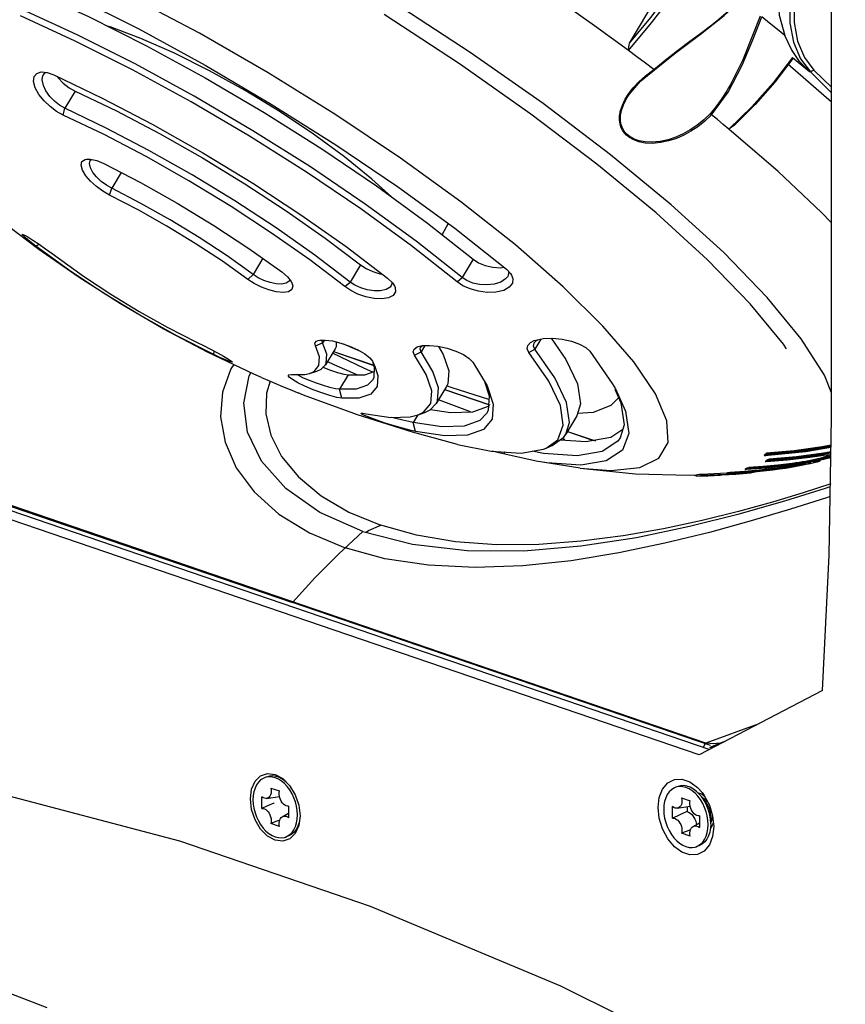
# Model space of a CAD drawing. Extents: x 0 to 420, y 0 to 297.
# Tile 70 of 93: x 337 to 357, y 116 to 140. Entities that reach past the tile are written whole.
import ezdxf

# ---------------------------------------------------------------- set-up
doc = ezdxf.new("R2010")
doc.units = 0
doc.header["$LTSCALE"] = 23.1
doc.layers.get('0').update_dxf_attribs({"linetype": 'CONTINUOUS'})
for name, color, linetype in [('02___PRT_ALL_AXES', 7, 'CONTINUOUS'), ('06___PRT_ALL_SURFS', 7, 'CONTINUOUS'), ('AXES', 7, 'CONTINUOUS')]:
    doc.layers.add(name, color=color, linetype=linetype)

msp = doc.modelspace()

# ---------------------------------------------------------------- linework, layer by layer
at = {"color": 7, "linetype": 'CONTINUOUS'}
for p, q in [((356.706, 130.345), (356.706, 150.306)), ((351.699, 139.636), (352.902, 141.653)), ((338.723, 140.079), (338.825, 140.048)), ((351.885, 139.301), (351.673, 139.459)), ((355.744, 139.286), (355.748, 139.256)), ((352.303, 138.986), (352.303, 138.986)), ((352.317, 138.978), (352.317, 138.978)), ((356.706, 138.178), (355.63, 139.122)), ((337.171, 138.858), (337.217, 138.909)), ((337.217, 138.909), (337.235, 138.915)), ((337.512, 138.815), (337.538, 138.777)), ((356.184, 138.927), (356.706, 138.411)), ((356.274, 138.971), (356.706, 138.544)), ((354.157, 138.535), (354.157, 138.534)), ((354.732, 138.057), (354.165, 137.505)), ((353.735, 137.86), (353.734, 137.861)), ((354.165, 137.505), (354.023, 137.623)), ((338.239, 136.764), (338.331, 136.765)), ((338.331, 136.765), (338.492, 136.729)), ((338.492, 136.729), (338.669, 136.656)), ((337.058, 134.521), (336.27, 135.115)), ((337.792, 134.017), (336.982, 134.603)), ((344.674, 134.596), (345.701, 133.814)), ((338.055, 133.827), (337.058, 134.521)), ((343.078, 133.969), (343.221, 133.846)), ((343.274, 133.779), (343.265, 133.744)), ((346.46, 132.114), (346.561, 132.136)), ((349.247, 132.215), (349.339, 132.261)), ((349.337, 132.204), (349.395, 132.266)), ((349.339, 132.261), (349.378, 132.274)), ((349.395, 132.266), (349.429, 132.284)), ((342.385, 131.432), (341.237, 131.977)), ((344.401, 132.06), (344.16, 131.657)), ((345.128, 131.571), (344.337, 131.952)), ((344.358, 131.988), (345.36, 131.645)), ((350.715, 132.001), (351.273, 131.199)), ((344.212, 131.745), (344.367, 131.669)), ((344.367, 131.669), (344.956, 131.414)), ((345.329, 131.748), (345.373, 131.602)), ((345.33, 131.749), (345.39, 131.618)), ((347.818, 131.729), (348.168, 131.142)), ((342.578, 131.346), (342.385, 131.432)), ((343.253, 131.416), (343.323, 131.419)), ((343.768, 131.448), (343.945, 131.504)), ((343.768, 131.448), (343.879, 131.499)), ((345.334, 131.482), (345.128, 131.571)), ((345.39, 131.618), (345.457, 131.396)), ((342.578, 131.346), (342.735, 131.277)), ((351.273, 131.199), (351.352, 131.061)), ((347.162, 131.124), (346.908, 130.699)), ((347.115, 131.045), (348.231, 130.664)), ((348.168, 131.142), (348.32, 130.683)), ((351.352, 131.061), (351.598, 130.512)), ((347.759, 130.495), (346.964, 130.793)), ((346.458, 130.419), (346.594, 130.487)), ((346.458, 130.419), (346.623, 130.48)), ((351.598, 130.512), (351.682, 129.955)), ((346.32, 129.986), (344.959, 130.416)), ((350.395, 130.392), (350.123, 129.937)), ((347.439, 129.686), (346.32, 129.986)), ((350.162, 130.003), (350.785, 129.79)), ((351.235, 129.866), (351.533, 130.064)), ((349.988, 129.803), (350.62, 129.762)), ((350.094, 129.805), (350.014, 129.822)), ((350.62, 129.762), (351.235, 129.866)), ((347.439, 129.686), (348.269, 129.521)), ((349.571, 129.459), (349.285, 129.518)), ((350.401, 129.405), (349.571, 129.459)), ((349.638, 129.593), (349.787, 129.658)), ((356.073, 129.501), (355.059, 129.401)), ((355.065, 129.442), (355.09, 129.463)), ((355.09, 129.463), (355.093, 129.469)), ((355.09, 129.463), (355.095, 129.454)), ((356.694, 129.606), (356.073, 129.501)), ((356.146, 129.382), (356.692, 129.477)), ((356.166, 129.4), (356.692, 129.492)), ((356.692, 129.503), (356.514, 129.469)), ((353.676, 122.116), (332.729, 129.28)), ((349.385, 129.272), (348.61, 129.443)), ((350.478, 129.098), (349.385, 129.272)), ((355.041, 129.421), (355.065, 129.442)), ((355.041, 129.421), (355.045, 129.427)), ((355.045, 129.414), (355.041, 129.421)), ((355.051, 129.408), (355.045, 129.414)), ((355.059, 129.402), (355.051, 129.408)), ((355.059, 129.401), (355.079, 129.419)), ((355.074, 129.265), (355.085, 129.281)), ((355.079, 129.419), (355.1, 129.437)), ((355.619, 129.295), (355.087, 129.254)), ((355.143, 129.284), (356.146, 129.382)), ((355.143, 129.284), (355.157, 129.301)), ((355.157, 129.301), (356.166, 129.4)), ((355.157, 129.301), (355.167, 129.318)), ((356.168, 129.361), (355.619, 129.295)), ((356.039, 129.248), (356.177, 129.275)), ((356.04, 129.231), (356.181, 129.256)), ((356.066, 129.216), (356.075, 129.218)), ((356.179, 129.208), (356.066, 129.185)), ((356.08, 129.193), (356.135, 129.206)), ((356.186, 129.23), (356.148, 129.227)), ((356.41, 129.396), (356.168, 129.361)), ((356.177, 129.275), (356.298, 129.303)), ((356.275, 129.229), (356.179, 129.208)), ((356.181, 129.256), (356.307, 129.282)), ((356.194, 129.228), (356.186, 129.23)), ((356.194, 129.227), (356.194, 129.228)), ((356.303, 129.312), (356.224, 129.296)), ((356.444, 129.3), (356.252, 129.258)), ((356.352, 129.248), (356.275, 129.229)), ((356.364, 129.326), (356.303, 129.312)), ((356.33, 129.275), (356.372, 129.279)), ((356.406, 129.265), (356.352, 129.248)), ((356.372, 129.279), (356.419, 129.279)), ((356.412, 129.268), (356.406, 129.265)), ((356.408, 129.272), (356.412, 129.268)), ((356.419, 129.279), (356.423, 129.276)), ((356.423, 129.276), (356.421, 129.274)), ((356.423, 129.276), (356.436, 129.298)), ((356.604, 129.34), (356.444, 129.3)), ((356.55, 129.375), (356.61, 129.398)), ((356.564, 129.352), (356.625, 129.375)), ((356.69, 129.366), (356.604, 129.34)), ((356.639, 129.415), (356.613, 129.403)), ((356.625, 129.375), (356.671, 129.396)), ((356.691, 129.423), (356.655, 129.425)), ((356.671, 129.396), (356.695, 129.413)), ((356.696, 129.419), (356.691, 129.423)), ((356.695, 129.413), (356.696, 129.419)), ((353.424, 121.985), (332.411, 129.172)), ((353.476, 128.924), (354.3, 128.959)), ((354.116, 128.969), (353.486, 128.94)), ((354.117, 128.964), (354.126, 128.979)), ((354.647, 128.985), (354.128, 128.95)), ((354.171, 128.96), (354.705, 128.996)), ((354.185, 128.977), (354.714, 129.013)), ((354.185, 128.977), (354.194, 128.992)), ((354.554, 129.014), (354.194, 128.992)), ((354.333, 128.948), (354.698, 128.984)), ((354.913, 129.046), (354.554, 129.014)), ((354.573, 129.077), (354.582, 129.092)), ((354.582, 129.092), (354.62, 129.104)), ((355.108, 129.1), (354.584, 129.064)), ((354.62, 129.104), (354.658, 129.117)), ((354.634, 129.084), (355.175, 129.122)), ((355.2, 129.045), (354.647, 128.985)), ((354.648, 129.1), (355.182, 129.138)), ((354.648, 129.101), (354.658, 129.117)), ((354.698, 128.984), (354.806, 129.002)), ((354.705, 128.996), (355.258, 129.056)), ((354.714, 129.013), (355.261, 129.071)), ((355.271, 129.088), (354.913, 129.046)), ((355.658, 129.161), (355.108, 129.1)), ((355.175, 129.122), (355.724, 129.183)), ((355.182, 129.138), (355.726, 129.199)), ((355.569, 129.118), (355.705, 129.142)), ((355.57, 129.1), (355.709, 129.122)), ((355.816, 129.182), (355.658, 129.161)), ((355.705, 129.142), (355.824, 129.165)), ((355.709, 129.122), (355.833, 129.144)), ((355.829, 129.174), (355.752, 129.16)), ((356.01, 129.177), (356.08, 129.193)), ((353.178, 128.924), (353.371, 128.931)), ((353.338, 128.917), (353.36, 128.915)), ((353.353, 128.903), (353.371, 128.933)), ((353.353, 128.903), (353.372, 128.903)), ((353.461, 128.91), (354.333, 128.948)), ((353.476, 128.924), (353.486, 128.94)), ((356.489, 123.58), (353.424, 121.985)), ((342.729, 121.444), (342.665, 121.422)), ((343.107, 121.397), (343.275, 121.227)), ((342.809, 121.163), (343.026, 121.089)), ((343.146, 121.272), (343.073, 121.334)), ((343.215, 121.199), (343.146, 121.272)), ((343.278, 121.114), (343.215, 121.199)), ((352.911, 121.203), (352.847, 121.181)), ((342.585, 120.654), (342.585, 120.942)), ((342.702, 120.904), (343.024, 120.95)), ((343.334, 121.022), (343.278, 121.114)), ((352.991, 120.922), (353.208, 120.848)), ((353.4, 121.044), (353.482, 121.016)), ((353.482, 121.016), (353.572, 120.942)), ((353.604, 120.797), (353.484, 120.952)), ((343.25, 120.714), (343.25, 120.426)), ((352.767, 120.413), (352.767, 120.701)), ((352.884, 120.663), (353.206, 120.709)), ((353.13, 120.698), (353.13, 120.578)), ((343.093, 120.451), (343.25, 120.54)), ((343.532, 120.474), (343.502, 120.231)), ((353.432, 120.474), (353.432, 120.186)), ((353.715, 120.277), (353.715, 120.472)), ((343.026, 120.205), (342.809, 120.279)), ((343.502, 120.231), (343.415, 120.033)), ((353.276, 120.211), (353.432, 120.299)), ((353.767, 120.264), (353.702, 120.138)), ((353.776, 120.332), (353.767, 120.264)), ((343.233, 119.968), (343.17, 119.946)), ((343.17, 119.946), (343.215, 119.965)), ((353.208, 119.965), (352.991, 120.039)), ((353.416, 119.727), (353.352, 119.705)), ((353.352, 119.705), (353.398, 119.725))]:
    msp.add_line(p, q, dxfattribs=at)
at = {"color": 9, "linetype": 'CONTINUOUS'}
for p, q in [((356.162, 138.934), (356.184, 138.927)), ((356.274, 138.971), (356.184, 138.927)), ((337.955, 138.449), (337.701, 138.024)), ((351.593, 138.248), (351.684, 138.39)), ((353.735, 137.86), (354.144, 138.426)), ((337.661, 137.857), (337.701, 138.024)), ((351.517, 137.553), (351.489, 137.639)), ((339.098, 136.433), (338.863, 136.04)), ((338.811, 135.871), (338.863, 136.04)), ((336.982, 134.603), (337.055, 134.657)), ((342.613, 134.305), (342.372, 133.901)), ((345.029, 134.139), (344.774, 133.714)), ((347.824, 134.28), (347.551, 133.824)), ((342.24, 133.781), (342.372, 133.901)), ((344.641, 133.604), (344.774, 133.714)), ((347.425, 133.72), (347.551, 133.824)), ((343.913, 132.133), (344.093, 132.204)), ((344.136, 132.276), (344.093, 132.204)), ((346.629, 132.138), (346.535, 131.98)), ((349.5, 132.298), (349.352, 132.051)), ((341.391, 131.918), (341.407, 132)), ((344.362, 131.994), (345.358, 131.654)), ((346.372, 131.9), (346.535, 131.98)), ((349.206, 131.966), (349.352, 132.051)), ((344.726, 131.411), (344.511, 131.053)), ((344.571, 130.83), (344.511, 131.053)), ((347.119, 131.051), (348.236, 130.669)), ((346.455, 130.421), (346.339, 130.228)), ((346.398, 130.003), (346.339, 130.228)), ((350.166, 130.009), (350.859, 129.772)), ((348.61, 129.443), (348.594, 129.5)), ((353.591, 122.279), (333.122, 129.279)), ((355.726, 129.199), (355.737, 129.216)), ((356.12, 129.229), (356.135, 129.206)), ((356.298, 129.303), (356.303, 129.312)), ((356.298, 129.303), (356.307, 129.282)), ((356.61, 129.398), (356.613, 129.403)), ((356.61, 129.398), (356.625, 129.375)), ((355.261, 129.071), (355.258, 129.056)), ((355.261, 129.071), (355.271, 129.088)), ((355.726, 129.199), (355.724, 129.183)), ((355.824, 129.165), (355.829, 129.174)), ((355.824, 129.165), (355.833, 129.144)), ((354.904, 122.755), (353.591, 122.279)), ((353.557, 122.228), (353.591, 122.279)), ((353.69, 122.265), (353.591, 122.279))]:
    msp.add_line(p, q, dxfattribs=at)
at = {"color": 3, "linetype": 'CONTINUOUS'}
for p, q in [((356.44, 129.307), (356.69, 129.363)), ((353.178, 128.924), (353.371, 128.934))]:
    msp.add_line(p, q, dxfattribs=at)
at = {"color": 9, "linetype": 'CONTINUOUS'}
for points in [[(342.745, 138.903), (341.038, 139.884), (339.335, 140.785), (337.674, 141.585), (336.093, 142.268), (334.627, 142.817)], [(352.303, 138.986), (352.581, 139.216), (352.89, 139.456), (353.193, 139.685), (353.466, 139.89), (353.705, 140.072), (353.912, 140.235), (354.098, 140.388), (354.278, 140.546)], [(354.144, 138.426), (354.494, 139.09), (354.757, 139.719), (354.983, 140.29)], [(355.554, 139.828), (355.366, 139.982), (355.175, 140.136), (354.983, 140.29)], [(351.684, 138.39), (351.795, 138.531), (351.931, 138.677), (352.099, 138.829), (352.303, 138.986)], [(350.478, 129.098), (351.239, 129.037), (351.955, 129.11), (352.431, 129.344), (352.657, 129.734), (352.627, 130.27), (352.344, 130.941), (351.812, 131.731), (351.043, 132.623), (350.056, 133.598), (348.872, 134.633), (347.517, 135.705), (346.021, 136.79), (344.419, 137.864), (342.745, 138.903)], [(354.157, 138.534), (354.11, 138.456), (353.975, 138.245), (353.839, 138.057), (353.706, 137.893)], [(351.496, 137.542), (351.467, 137.629), (351.452, 137.729), (351.454, 137.841), (351.476, 137.967), (351.523, 138.105), (351.593, 138.248)], [(351.489, 137.639), (351.475, 137.737), (351.478, 137.848), (351.501, 137.972), (351.548, 138.108), (351.618, 138.25), (351.643, 138.292)], [(353.734, 137.861), (353.568, 137.704), (353.396, 137.568), (353.222, 137.453), (353.044, 137.357), (352.862, 137.277), (352.67, 137.214), (352.468, 137.172), (352.267, 137.154), (352.086, 137.163), (351.932, 137.194), (351.805, 137.24), (351.704, 137.297), (351.626, 137.359), (351.568, 137.421), (351.526, 137.483), (351.496, 137.542)], [(353.706, 137.893), (353.542, 137.737), (353.372, 137.601), (353.201, 137.486), (353.027, 137.389), (352.848, 137.308), (352.66, 137.244), (352.462, 137.2), (352.266, 137.181), (352.089, 137.188), (351.94, 137.216), (351.816, 137.26), (351.718, 137.315), (351.642, 137.374), (351.586, 137.435)], [(351.496, 137.542), (351.504, 137.544), (351.511, 137.548), (351.517, 137.553)], [(351.586, 137.435), (351.546, 137.495), (351.517, 137.553)], [(353.534, 122.165), (353.535, 122.169), (353.557, 122.228)], [(353.861, 122.266), (353.778, 122.262), (353.69, 122.265)], [(354.016, 122.293), (353.949, 122.278), (353.861, 122.266)], [(337.265, 115.714), (336.11, 116.156), (335.149, 116.55)]]:
    msp.add_lwpolyline(points, dxfattribs=at)
at = {"color": 7, "linetype": 'CONTINUOUS'}
for points in [[(355.834, 142.373), (355.587, 141.908), (355.432, 141.4), (355.374, 140.868), (355.415, 140.335), (355.554, 139.828)], [(356.188, 142.252), (355.94, 141.755), (355.766, 141.219), (355.677, 140.674), (355.677, 140.146), (355.766, 139.663), (355.939, 139.249), (356.184, 138.927)], [(356.278, 142.197), (356.037, 141.714), (355.869, 141.195), (355.783, 140.666), (355.783, 140.154), (355.869, 139.685), (356.037, 139.283), (356.274, 138.971)], [(336.383, 141.509), (337.924, 140.803), (339.534, 139.993), (341.177, 139.095), (342.818, 138.13), (344.421, 137.119), (345.948, 136.084), (347.368, 135.049), (348.648, 134.036)], [(351.673, 139.459), (352.248, 140.14), (352.788, 140.859), (353.279, 141.597)], [(351.699, 139.636), (352.232, 140.278), (352.733, 140.952), (353.192, 141.643)], [(351.673, 139.459), (350.83, 140.073), (349.959, 140.687), (349.064, 141.298)], [(336.912, 140.928), (338.285, 140.299), (339.724, 139.574), (341.184, 138.777), (342.645, 137.918), (344.073, 137.016), (345.428, 136.097), (346.689, 135.178), (347.824, 134.28)], [(352.317, 138.978), (352.833, 139.392), (353.462, 139.866), (354.048, 140.323), (354.453, 140.695)], [(347.551, 133.824), (346.412, 134.726), (345.149, 135.647), (343.789, 136.568), (342.364, 137.468), (340.904, 138.326), (339.441, 139.125), (338.01, 139.845), (336.639, 140.472)], [(356.706, 130.963), (356.531, 131.403), (355.954, 132.308), (355.117, 133.328), (354.037, 134.444), (352.733, 135.633), (351.231, 136.873), (349.56, 138.14), (347.752, 139.41), (345.845, 140.657)], [(347.425, 133.72), (346.295, 134.614), (345.042, 135.528), (343.694, 136.442), (342.28, 137.334), (340.832, 138.185), (339.381, 138.977), (337.961, 139.692), (336.603, 140.314)], [(355.591, 132.055), (355.515, 132.174), (354.696, 133.173), (353.638, 134.264), (352.362, 135.428), (350.892, 136.642), (349.257, 137.882), (347.487, 139.125), (345.618, 140.347)], [(354.94, 140.306), (354.751, 139.829), (354.507, 139.229), (354.202, 138.613), (354.157, 138.535)], [(343.039, 137.933), (342.169, 138.463), (341.286, 138.954), (340.417, 139.39), (339.588, 139.759), (338.825, 140.048)], [(356.162, 138.934), (355.919, 139.184), (355.715, 139.485), (355.554, 139.828)], [(351.673, 139.459), (351.686, 139.548), (351.699, 139.635)], [(352.303, 138.986), (352.095, 139.144), (351.885, 139.301)], [(355.748, 139.256), (355.301, 138.67), (354.816, 138.116), (354.297, 137.599)], [(355.744, 139.286), (355.261, 138.654), (354.732, 138.057)], [(355.744, 139.286), (355.885, 139.169), (356.024, 139.051), (356.162, 138.934)], [(351.643, 138.292), (351.692, 138.369), (351.974, 138.696), (352.317, 138.978)], [(352.317, 138.978), (352.313, 138.978), (352.302, 138.986)], [(337.661, 137.857), (337.496, 137.948), (337.334, 138.069), (337.185, 138.212), (337.059, 138.37), (336.969, 138.533), (336.927, 138.686), (336.94, 138.809), (337.007, 138.891), (337.115, 138.925)], [(337.115, 138.925), (337.265, 138.912), (337.428, 138.855)], [(337.701, 138.024), (337.571, 138.098), (337.444, 138.198), (337.329, 138.318), (337.234, 138.453), (337.168, 138.593), (337.142, 138.726), (337.159, 138.834), (337.171, 138.858)], [(337.428, 138.855), (338.629, 138.279), (339.869, 137.629), (341.122, 136.92), (342.359, 136.166), (343.552, 135.385), (344.674, 134.596)], [(337.538, 138.777), (337.663, 138.645), (337.806, 138.533), (337.955, 138.449)], [(337.955, 138.449), (338.981, 137.957), (340.045, 137.4), (341.112, 136.795), (342.166, 136.153), (343.191, 135.483), (344.155, 134.804), (345.029, 134.139)], [(344.774, 133.714), (343.897, 134.382), (342.937, 135.058), (341.917, 135.726), (340.859, 136.37), (339.787, 136.977), (338.727, 137.532), (337.701, 138.024)], [(344.641, 133.604), (343.775, 134.264), (342.828, 134.93), (341.821, 135.589), (340.777, 136.225), (339.72, 136.824), (338.673, 137.372), (337.661, 137.857)], [(345.8, 135.826), (345.316, 136.269), (344.637, 136.819), (343.87, 137.38), (343.039, 137.933)], [(353.706, 137.893), (353.71, 137.883), (353.721, 137.871), (353.735, 137.861)], [(354.023, 137.623), (353.88, 137.742), (353.735, 137.86)], [(354.297, 137.599), (354.231, 137.552), (354.165, 137.505)], [(356.706, 135.182), (356.459, 135.439), (355.383, 136.452), (354.165, 137.505)], [(338.811, 135.871), (338.644, 135.967), (338.482, 136.083), (338.338, 136.213), (338.218, 136.351), (338.135, 136.489), (338.102, 136.612), (338.126, 136.704), (338.205, 136.756), (338.239, 136.764)], [(338.863, 136.04), (338.73, 136.117), (338.603, 136.212), (338.49, 136.32), (338.398, 136.435), (338.336, 136.551), (338.314, 136.656), (338.332, 136.729)], [(338.332, 136.729), (338.337, 136.736), (338.366, 136.757)], [(338.669, 136.656), (339.574, 136.185), (340.489, 135.668), (341.393, 135.117), (342.262, 134.547), (343.078, 133.969)], [(342.24, 133.781), (341.606, 134.23), (340.93, 134.674), (340.227, 135.103), (339.515, 135.505), (338.811, 135.871)], [(342.372, 133.901), (341.723, 134.361), (341.03, 134.815), (340.311, 135.254), (339.582, 135.665), (338.863, 136.04)], [(347.202, 135.17), (347.152, 135.075), (347.055, 134.895), (347.052, 134.89)], [(336.645, 134.9), (336.687, 134.886), (336.78, 134.835)], [(336.982, 134.603), (336.834, 134.718), (336.722, 134.811), (336.657, 134.874), (336.645, 134.9)], [(336.78, 134.835), (336.911, 134.753), (337.061, 134.653)], [(337.061, 134.653), (337.222, 134.541), (337.384, 134.425), (337.534, 134.314)], [(337.534, 134.314), (338.163, 133.858), (338.838, 133.41), (339.541, 132.982), (340.255, 132.584), (340.963, 132.225)], [(345.029, 134.139), (345.169, 134.047), (345.335, 133.972), (345.511, 133.92), (345.574, 133.911)], [(347.824, 134.28), (347.958, 134.192), (348.125, 134.124), (348.312, 134.082), (348.503, 134.07), (348.591, 134.081)], [(341.391, 131.918), (340.48, 132.379), (339.562, 132.891), (338.659, 133.441), (337.792, 134.017)], [(343.265, 133.744), (343.259, 133.735), (343.188, 133.683), (343.075, 133.661), (342.937, 133.668), (342.788, 133.699), (342.638, 133.752), (342.496, 133.822), (342.372, 133.901)], [(343.221, 133.846), (343.316, 133.725), (343.341, 133.673)], [(348.779, 133.881), (348.806, 133.803), (348.797, 133.687), (348.721, 133.584), (348.581, 133.505), (348.39, 133.461), (348.173, 133.455), (347.954, 133.484), (347.748, 133.543), (347.567, 133.624), (347.425, 133.72)], [(348.68, 133.855), (348.628, 133.791), (348.507, 133.713), (348.346, 133.662), (348.164, 133.642), (347.983, 133.653), (347.813, 133.69), (347.665, 133.75), (347.551, 133.824)], [(348.648, 134.036), (348.754, 133.922), (348.779, 133.881)], [(348.708, 133.972), (348.696, 133.887), (348.68, 133.855)], [(341.237, 131.977), (340.14, 132.556), (339.08, 133.173), (338.055, 133.827)], [(343.341, 133.673), (343.354, 133.617), (343.33, 133.53), (343.246, 133.474), (343.11, 133.455), (342.941, 133.472), (342.758, 133.518), (342.573, 133.59), (342.395, 133.68), (342.24, 133.781)], [(345.881, 133.601), (345.89, 133.579), (345.898, 133.471), (345.843, 133.382), (345.727, 133.321), (345.562, 133.295), (345.368, 133.305), (345.166, 133.347), (344.969, 133.415), (344.789, 133.504), (344.641, 133.604)], [(345.794, 133.629), (345.763, 133.59), (345.664, 133.531), (345.526, 133.499), (345.366, 133.497), (345.2, 133.522), (345.039, 133.569), (344.893, 133.636), (344.774, 133.714)], [(345.701, 133.814), (345.821, 133.697), (345.881, 133.601)], [(345.811, 133.707), (345.812, 133.67), (345.794, 133.629)], [(340.963, 132.225), (341.137, 132.14), (341.314, 132.05)], [(343.913, 132.133), (343.901, 132.198), (343.938, 132.246), (343.979, 132.263)], [(343.979, 132.263), (344.024, 132.273), (344.157, 132.276)], [(344.093, 132.204), (344.084, 132.257), (344.091, 132.273)], [(344.16, 131.657), (344.183, 131.705), (344.194, 131.923), (344.093, 132.204)], [(344.157, 132.276), (344.334, 132.252), (344.543, 132.2), (344.759, 132.125), (344.962, 132.033), (345.135, 131.934), (345.26, 131.836), (345.33, 131.749)], [(344.43, 132.228), (344.424, 132.107), (344.401, 132.06)], [(346.522, 132.097), (346.528, 132.106), (346.567, 132.136)], [(346.561, 132.136), (346.738, 132.143), (346.951, 132.121), (347.178, 132.071), (347.395, 132), (347.583, 131.914), (347.728, 131.82), (347.818, 131.729)], [(349.206, 131.966), (349.163, 132.055), (349.176, 132.14), (349.247, 132.215)], [(349.352, 132.051), (349.319, 132.124), (349.333, 132.197), (349.337, 132.204)], [(349.378, 132.274), (349.564, 132.311), (349.792, 132.319), (350.034, 132.296), (350.264, 132.246), (350.463, 132.175), (350.617, 132.09), (350.715, 132.001)], [(349.756, 132.318), (350.12, 131.795), (350.409, 131.185), (350.485, 130.69), (350.395, 130.392)], [(341.314, 132.05), (341.483, 131.96), (341.634, 131.876), (341.756, 131.803), (341.832, 131.752), (341.851, 131.732)], [(341.851, 131.732), (341.85, 131.729), (341.807, 131.736), (341.708, 131.774), (341.564, 131.837), (341.391, 131.918)], [(343.879, 131.499), (344, 131.645), (344.011, 131.858), (343.913, 132.133)], [(346.372, 131.9), (346.338, 131.981), (346.358, 132.05), (346.433, 132.103), (346.46, 132.114)], [(346.594, 130.487), (346.773, 130.704), (346.796, 131.018), (346.661, 131.419), (346.372, 131.9)], [(346.535, 131.98), (346.509, 132.046), (346.522, 132.097)], [(346.908, 130.699), (346.942, 130.769), (346.965, 131.086), (346.828, 131.493), (346.535, 131.98)], [(346.962, 132.119), (347.081, 131.92), (347.219, 131.511), (347.195, 131.192), (347.162, 131.124)], [(349.638, 129.593), (349.92, 129.797), (350.06, 130.162), (349.986, 130.653), (349.699, 131.259), (349.206, 131.966)], [(350.123, 129.937), (350.213, 130.232), (350.138, 130.727), (349.849, 131.338), (349.352, 132.051)], [(343.945, 131.504), (344.059, 131.555), (344.16, 131.657)], [(344.571, 130.83), (344.444, 130.852), (344.273, 130.897), (344.073, 130.962), (343.86, 131.042), (343.653, 131.13), (343.475, 131.217), (343.342, 131.293), (343.262, 131.352), (343.234, 131.394), (343.253, 131.416)], [(343.323, 131.419), (343.652, 131.423), (343.768, 131.448)], [(344.511, 131.053), (344.41, 131.069), (344.272, 131.102), (344.11, 131.149), (343.937, 131.207), (343.768, 131.27), (343.622, 131.332), (343.512, 131.386), (343.458, 131.42)], [(344.099, 131.603), (344.285, 131.531), (344.462, 131.472), (344.614, 131.431), (344.726, 131.411)], [(344.726, 131.411), (345.137, 131.416), (345.367, 131.493)], [(345.373, 131.602), (345.359, 131.336), (345.331, 131.276)], [(342.735, 131.277), (342.909, 131.203), (343.097, 131.124), (343.285, 131.045), (343.462, 130.973), (343.483, 130.965)], [(345.331, 131.276), (345.208, 131.153), (344.923, 131.057), (344.511, 131.053)], [(345.457, 131.396), (345.442, 131.122), (345.287, 130.933), (344.994, 130.836), (344.571, 130.83)], [(348.105, 131.248), (348.222, 130.893), (348.196, 130.53), (348.157, 130.45)], [(344.959, 130.416), (343.616, 130.911), (343.483, 130.965)], [(351.335, 131.053), (351.484, 130.72), (351.567, 130.173), (351.467, 129.847)], [(348.32, 130.683), (348.294, 130.311), (348.081, 130.053), (347.688, 129.915), (347.123, 129.898), (346.398, 130.003)], [(346.623, 130.48), (346.76, 130.548), (346.908, 130.699)], [(345.259, 130.35), (345.132, 130.403), (345.062, 130.438), (345.047, 130.457), (345.05, 130.459)], [(345.05, 130.459), (345.087, 130.459), (345.173, 130.444)], [(345.173, 130.444), (345.785, 130.355), (346.262, 130.369), (346.458, 130.419)], [(348.157, 130.45), (347.988, 130.277), (347.603, 130.141), (347.049, 130.125), (346.339, 130.228)], [(346.765, 130.553), (347.262, 130.481), (347.817, 130.497)], [(347.817, 130.497), (348.201, 130.633), (348.204, 130.636)], [(346.398, 130.003), (346.256, 130.037), (346.074, 130.086), (345.865, 130.147), (345.646, 130.216), (345.436, 130.286), (345.259, 130.35)], [(346.339, 130.228), (346.226, 130.254), (346.078, 130.288), (345.908, 130.33), (345.807, 130.356)], [(356.489, 123.58), (356.652, 126.94), (356.706, 130.345)], [(351.682, 129.955), (351.523, 129.541), (351.125, 129.279), (350.497, 129.174), (349.652, 129.229), (349.385, 129.272)], [(349.787, 129.658), (350.071, 129.864), (350.123, 129.937)], [(351.467, 129.847), (351.41, 129.766), (351.019, 129.508), (350.401, 129.405)], [(348.269, 129.521), (349.014, 129.472), (349.569, 129.565), (349.638, 129.593)], [(348.61, 129.443), (348.463, 129.479), (348.295, 129.519)], [(356.695, 129.664), (356.474, 129.623), (355.786, 129.53), (355.093, 129.469)], [(355.095, 129.454), (356.127, 129.556), (356.695, 129.654)], [(355.1, 129.437), (355.098, 129.446), (355.095, 129.454)], [(355.1, 129.437), (356.117, 129.538), (356.695, 129.637)], [(356.514, 129.469), (355.843, 129.377), (355.167, 129.318)], [(355.737, 129.216), (355.378, 129.173), (355.018, 129.14), (354.658, 129.117)], [(355.072, 129.253), (355.107, 129.268), (355.143, 129.284)], [(355.076, 129.267), (355.073, 129.258), (355.072, 129.253)], [(355.167, 129.318), (355.126, 129.3), (355.085, 129.281)], [(355.724, 129.183), (355.888, 129.206), (356.04, 129.231)], [(355.726, 129.199), (355.889, 129.223), (356.039, 129.248)], [(356.063, 129.266), (355.984, 129.252), (355.905, 129.24), (355.824, 129.228), (355.737, 129.216)], [(356.148, 129.227), (356.067, 129.217), (355.816, 129.182)], [(355.824, 129.165), (355.915, 129.183), (355.997, 129.2), (356.066, 129.216)], [(356.022, 129.211), (355.988, 129.204), (355.942, 129.195), (355.889, 129.184), (355.829, 129.174)], [(356.224, 129.296), (356.143, 129.28), (356.063, 129.266)], [(356.135, 129.206), (356.176, 129.218), (356.194, 129.227)], [(356.252, 129.258), (356.356, 129.27), (356.408, 129.272)], [(356.298, 129.303), (356.39, 129.327), (356.476, 129.351), (356.55, 129.375)], [(356.307, 129.282), (356.402, 129.304), (356.489, 129.328), (356.564, 129.352)], [(356.546, 129.378), (356.508, 129.366), (356.466, 129.353), (356.419, 129.34), (356.364, 129.326)], [(356.655, 129.425), (356.595, 129.42), (356.511, 129.41), (356.41, 129.396)], [(356.613, 129.403), (356.58, 129.39), (356.546, 129.378)], [(356.61, 129.398), (356.655, 129.419), (356.663, 129.424)], [(354.116, 128.964), (354.114, 128.957), (354.112, 128.949)], [(354.112, 128.949), (354.141, 128.955), (354.171, 128.96)], [(354.194, 128.992), (354.16, 128.985), (354.126, 128.979)], [(354.171, 128.96), (354.178, 128.969), (354.185, 128.977)], [(354.569, 129.063), (354.602, 129.073), (354.634, 129.084)], [(354.573, 129.077), (354.571, 129.07), (354.569, 129.063)], [(354.634, 129.084), (354.641, 129.092), (354.648, 129.101)], [(355.258, 129.056), (355.419, 129.077), (355.57, 129.1)], [(355.261, 129.071), (355.421, 129.094), (355.569, 129.118)], [(355.592, 129.134), (355.515, 129.122), (355.438, 129.111), (355.357, 129.099), (355.271, 129.088)], [(355.752, 129.16), (355.671, 129.146), (355.592, 129.134)], [(355.833, 129.144), (355.926, 129.161), (356.01, 129.177)], [(353.3, 128.927), (353.303, 128.924), (353.338, 128.917)], [(353.353, 128.903), (353.407, 128.906), (353.461, 128.91)], [(353.486, 128.94), (353.429, 128.936), (353.371, 128.933)], [(353.461, 128.91), (353.469, 128.917), (353.476, 128.924)], [(353.461, 128.905), (353.649, 128.908), (353.946, 128.921)], [(359.336, 111.23), (354.685, 113.913), (349.994, 116.247), (345.279, 118.226), (340.556, 119.841), (335.841, 121.088), (331.15, 121.962)], [(342.302, 120.894), (342.332, 121.137), (342.42, 121.335), (342.556, 121.469), (342.727, 121.527), (342.917, 121.502), (343.107, 121.397)], [(342.665, 121.422), (342.619, 121.403), (342.556, 121.362), (342.5, 121.307), (342.453, 121.239), (342.416, 121.16), (342.388, 121.072), (342.371, 120.975), (342.366, 120.873)], [(343.073, 121.334), (342.996, 121.383), (342.917, 121.417), (342.839, 121.436), (342.762, 121.44), (342.688, 121.429), (342.665, 121.422)], [(343.257, 121.246), (343.182, 121.319), (343.104, 121.378), (343.022, 121.423), (342.94, 121.451), (342.858, 121.462), (342.779, 121.457), (342.729, 121.444)], [(342.809, 121.163), (342.816, 121.118), (342.818, 121.074), (342.814, 121.033), (342.803, 120.995), (342.787, 120.962), (342.766, 120.936), (342.741, 120.917), (342.713, 120.906), (342.702, 120.904)], [(343.275, 121.227), (343.415, 120.994), (343.502, 120.736), (343.532, 120.474)], [(352.41, 120.679), (352.438, 120.928), (352.52, 121.137), (352.648, 121.29), (352.813, 121.375), (353.002, 121.384), (353.198, 121.317), (353.386, 121.179), (353.5, 121.052)], [(352.847, 121.181), (352.801, 121.162), (352.738, 121.121), (352.683, 121.066), (352.636, 120.998), (352.598, 120.92), (352.57, 120.831), (352.554, 120.734), (352.548, 120.632)], [(353.651, 120.255), (353.646, 120.361), (353.629, 120.469), (353.601, 120.576), (353.564, 120.681), (353.516, 120.781), (353.461, 120.874), (353.398, 120.958), (353.329, 121.032), (353.255, 121.094), (353.178, 121.142), (353.1, 121.176), (353.021, 121.196), (352.944, 121.2), (352.871, 121.189), (352.847, 121.181)], [(353.484, 120.952), (353.439, 121.006), (353.365, 121.079), (353.286, 121.138), (353.205, 121.182), (353.122, 121.21), (353.041, 121.222), (352.962, 121.216), (352.911, 121.203)], [(342.702, 120.904), (342.682, 120.902), (342.649, 120.908), (342.617, 120.921), (342.585, 120.942)], [(343.25, 120.714), (343.218, 120.715), (343.185, 120.724), (343.153, 120.741), (343.122, 120.766), (343.093, 120.797), (343.068, 120.833), (343.047, 120.874), (343.031, 120.917), (343.021, 120.962), (343.017, 121.006), (343.018, 121.049), (343.026, 121.089)], [(343.469, 120.495), (343.463, 120.602), (343.447, 120.71), (343.419, 120.817), (343.381, 120.922), (343.334, 121.022)], [(352.991, 120.922), (352.999, 120.877), (353, 120.833), (352.996, 120.792), (352.986, 120.754), (352.97, 120.722), (352.949, 120.695), (352.924, 120.676), (352.895, 120.665), (352.884, 120.663)], [(353.715, 120.277), (353.709, 120.388), (353.69, 120.501), (353.66, 120.613), (353.619, 120.722), (353.568, 120.825), (353.507, 120.921), (353.484, 120.952)], [(353.5, 121.052), (353.551, 120.981), (353.68, 120.74), (353.761, 120.475), (353.789, 120.208)], [(343.415, 120.033), (343.279, 119.899), (343.107, 119.842), (342.917, 119.867), (342.727, 119.972), (342.556, 120.146), (342.42, 120.374), (342.332, 120.632), (342.302, 120.894)], [(342.366, 120.873), (342.371, 120.766), (342.388, 120.659), (342.416, 120.551), (342.453, 120.447), (342.5, 120.347), (342.556, 120.254), (342.619, 120.169), (342.688, 120.096), (342.762, 120.034), (342.839, 119.985), (342.917, 119.951), (342.996, 119.932), (343.073, 119.928), (343.146, 119.939), (343.17, 119.946)], [(342.89, 120.794), (342.879, 120.789), (342.726, 120.72), (342.585, 120.654)], [(353.789, 120.208), (353.761, 119.959), (353.68, 119.75), (353.551, 119.597), (353.386, 119.512), (353.198, 119.503), (353.002, 119.57), (352.813, 119.708), (352.648, 119.905), (352.52, 120.147), (352.438, 120.412), (352.41, 120.679)], [(352.884, 120.663), (352.864, 120.662), (352.832, 120.667), (352.799, 120.68), (352.767, 120.701)], [(353.432, 120.474), (353.4, 120.475), (353.368, 120.484), (353.335, 120.501), (353.304, 120.525), (353.276, 120.556), (353.25, 120.592), (353.23, 120.633), (353.214, 120.676), (353.203, 120.721), (353.199, 120.766), (353.2, 120.809), (353.208, 120.848)], [(353.715, 120.472), (353.71, 120.539), (353.697, 120.606), (353.675, 120.672), (353.646, 120.734), (353.609, 120.79), (353.604, 120.797)], [(342.585, 120.654), (342.617, 120.653), (342.649, 120.644), (342.682, 120.627), (342.713, 120.602), (342.741, 120.572), (342.766, 120.535), (342.787, 120.495), (342.803, 120.451), (342.814, 120.406), (342.818, 120.362), (342.816, 120.319), (342.809, 120.279)], [(343.026, 120.205), (343.018, 120.25), (343.017, 120.294), (343.021, 120.335), (343.031, 120.373), (343.047, 120.406), (343.068, 120.432), (343.093, 120.451)], [(343.093, 120.451), (343.122, 120.463), (343.153, 120.466), (343.185, 120.461), (343.218, 120.447), (343.25, 120.426)], [(343.419, 120.208), (343.447, 120.297), (343.463, 120.393), (343.469, 120.495)], [(352.548, 120.632), (352.554, 120.526), (352.57, 120.418), (352.598, 120.311), (352.636, 120.206), (352.683, 120.106), (352.738, 120.013), (352.801, 119.929), (352.871, 119.855), (352.944, 119.793), (353.021, 119.745), (353.1, 119.71), (353.178, 119.691), (353.255, 119.687), (353.329, 119.698), (353.352, 119.705)], [(353.13, 120.578), (353.001, 120.522), (352.88, 120.467), (352.767, 120.413)], [(352.767, 120.413), (352.799, 120.412), (352.832, 120.403), (352.864, 120.386), (352.895, 120.362), (352.924, 120.331), (352.949, 120.295), (352.97, 120.254), (352.986, 120.211), (352.996, 120.166), (353, 120.121), (352.999, 120.078), (352.991, 120.039)], [(353.13, 120.578), (353.167, 120.564), (353.204, 120.542), (353.238, 120.512), (353.27, 120.476), (353.299, 120.435), (353.323, 120.389), (353.341, 120.34), (353.355, 120.289), (353.359, 120.258)], [(343.03, 120.367), (342.955, 120.337), (342.809, 120.279)], [(343.215, 119.965), (343.278, 120.007), (343.334, 120.062), (343.381, 120.129), (343.419, 120.208)], [(343.526, 120.41), (343.508, 120.31), (343.478, 120.218), (343.437, 120.137), (343.385, 120.069), (343.325, 120.015), (343.257, 119.977), (343.233, 119.968)], [(353.208, 119.965), (353.2, 120.009), (353.199, 120.053), (353.203, 120.095), (353.214, 120.133), (353.23, 120.165), (353.25, 120.191), (353.276, 120.211)], [(353.276, 120.211), (353.304, 120.222), (353.335, 120.225), (353.368, 120.22), (353.4, 120.207), (353.432, 120.186)], [(353.398, 119.725), (353.461, 119.766), (353.516, 119.821), (353.564, 119.888), (353.601, 119.967), (353.629, 120.056), (353.646, 120.152), (353.651, 120.255)], [(353.715, 120.277), (353.709, 120.169), (353.69, 120.069), (353.66, 119.977), (353.619, 119.896), (353.568, 119.828), (353.507, 119.775), (353.439, 119.736), (353.416, 119.727)], [(353.212, 120.127), (353.109, 120.085), (352.991, 120.039)]]:
    msp.add_lwpolyline(points, dxfattribs=at)
at = {"color": 3, "linetype": 'CONTINUOUS'}
msp.add_lwpolyline([(350.478, 129.098), (351.853, 128.958), (353.178, 128.924)], dxfattribs=at)
at = {"layer": '02___PRT_ALL_AXES', "color": 7, "linetype": 'CONTINUOUS'}
for p, q in [((332.907, 129.331), (343.342, 125.763)), ((344.494, 126.97), (345.09, 127.528)), ((353.574, 120.885), (353.508, 120.921)), ((353.636, 120.822), (353.574, 120.885))]:
    msp.add_line(p, q, dxfattribs=at)
at = {"layer": '02___PRT_ALL_AXES', "color": 9, "linetype": 'CONTINUOUS'}
msp.add_line((344.648, 127.119), (344.693, 127.156), dxfattribs=at)
for points in [[(341.889, 131.667), (341.819, 131.562), (341.614, 130.985), (341.562, 130.371), (341.672, 129.738), (341.95, 129.108), (342.399, 128.506), (343.01, 127.958), (343.768, 127.49), (344.648, 127.119)], [(342.795, 131.251), (342.702, 130.96), (342.682, 130.447), (342.805, 129.917), (343.075, 129.388), (343.494, 128.879), (344.055, 128.413), (344.743, 128.008), (345.535, 127.68)], [(356.691, 128.709), (356.008, 128.485), (355.242, 128.254), (354.403, 128.023), (353.501, 127.8), (352.543, 127.594), (351.541, 127.417), (350.506, 127.283), (349.456, 127.206), (348.407, 127.199), (347.386, 127.273), (346.42, 127.434), (345.535, 127.68)], [(356.675, 128.391), (356.582, 128.36), (355.691, 128.079), (354.72, 127.791), (353.68, 127.505), (352.58, 127.235), (351.433, 126.995), (350.254, 126.802), (349.06, 126.676), (347.873, 126.633), (346.721, 126.689), (345.637, 126.851), (344.648, 127.119)], [(345.169, 127.508), (345.231, 127.547), (345.535, 127.68)]]:
    msp.add_lwpolyline(points, dxfattribs=at)
at = {"layer": '02___PRT_ALL_AXES', "color": 7, "linetype": 'CONTINUOUS'}
for points in [[(345.09, 127.528), (344.027, 127.997), (343.181, 128.592), (342.579, 129.273), (342.233, 129.994), (342.136, 130.711), (342.272, 131.389), (342.316, 131.465)], [(343.342, 125.763), (343.911, 126.381), (344.494, 126.97)], [(353.713, 120.299), (353.75, 120.384), (353.76, 120.478)]]:
    msp.add_lwpolyline(points, dxfattribs=at)
at = {"layer": '06___PRT_ALL_SURFS', "color": 7, "linetype": 'CONTINUOUS'}
for p, q in [((344.494, 126.97), (345.09, 127.528)), ((353.709, 122.217), (343.342, 125.763)), ((354.093, 122.333), (353.691, 122.165)), ((353.691, 122.165), (353.776, 122.194))]:
    msp.add_line(p, q, dxfattribs=at)
for points in [[(345.09, 127.528), (346.323, 127.212), (347.672, 127.056), (349.078, 127.05), (350.492, 127.169), (351.872, 127.381), (353.189, 127.655), (354.422, 127.963), (355.551, 128.283), (356.561, 128.599), (356.679, 128.639)], [(343.342, 125.763), (343.911, 126.381), (344.494, 126.97)]]:
    msp.add_lwpolyline(points, dxfattribs=at)
at = {"layer": 'AXES', "color": 7, "linetype": 'CONTINUOUS'}
for points in [[(345.052, 131.981), (344.766, 132.104), (344.621, 132.173)], [(348.216, 130.804), (347.3, 131.086), (347.167, 131.136)], [(351.436, 130.854), (351.238, 130.649), (350.799, 130.481), (350.415, 130.456)]]:
    msp.add_lwpolyline(points, dxfattribs=at)

doc.saveas('drawing.dxf')
